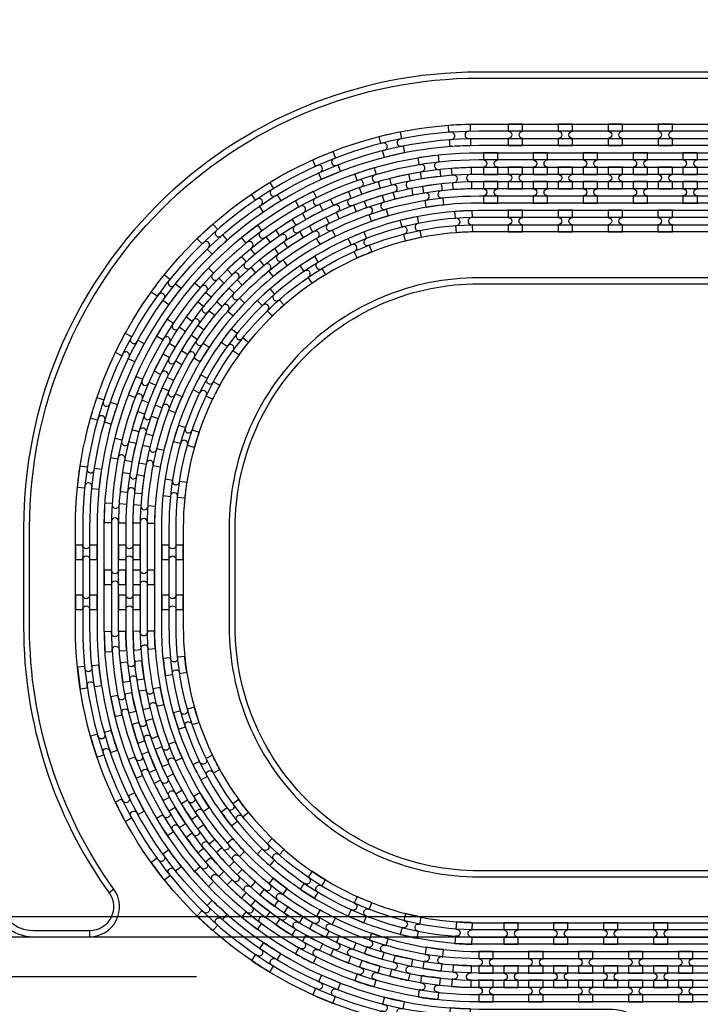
# Model space of a CAD drawing. Extents: x -63500 to 63500, y -63500 to 63500.
# Tile 137 of 256: x 3392 to 6801, y -5268 to -337. Entities that reach past the tile are written whole.
import ezdxf

# ---------------------------------------------------------------- set-up
doc = ezdxf.new("R2010")
doc.units = 13
doc.header["$MEASUREMENT"] = 0
for name, color, linetype in [('1_Metal', 2, 'Continuous'), ('2_Electrodes', 5, 'Continuous'), ('3_Outline', 4, 'Continuous')]:
    doc.layers.add(name, color=color, linetype=linetype)

# ---------------------------------------------------------------- blocks, each defined once
blk = doc.blocks.new('*U212')
at = {"layer": '1_Metal'}
for points in [[(137.3, 193.7, -1), (140.1, 229.6, 0.000475), (142.9, 229.4), (145.6, 265.3, -0.013499), (66.1, 273.3), (61.5, 237.6, 0.000627), (65.3, 237.1, -1), (60.8, 201.4, -0.000627), (56.9, 201.9), (52.3, 166.2, 0.013498), (137.6, 157.5), (140.3, 193.5, -0.000475)], [(-23, 31.6), (-17.3, 67.2, -0.000725), (-22.1, 68, -1), (-16.2, 103.5, 0.000725), (-11.5, 102.7), (-5.7, 138.2, -0.013497), (-91.8, 154.6), (-99.5, 119.4, 0.000878), (-93.8, 118.2, -1), (-101.4, 83, -0.000877), (-107.2, 84.3), (-114.9, 49.1, 0.013496)], [(38.6, 59.1), (34, 23.4, 0.000987), (40.8, 22.5, -1), (36.4, -13.2, -0.000987), (29.4, -12.4), (24.9, -48.1, 0.013495), (121.7, -57.8), (124.4, -21.9, -0.000835), (118.5, -21.5, -1), (121.3, 14.4, 0.000835), (127, 14), (129.7, 49.9, -0.013497), (38.6, 59.1)], [(-122.5, 13.9), (-130.2, -21.2, 0.001088), (-122.5, -22.9, -1), (-130.1, -58.1, -0.001088), (-137.9, -56.4), (-145.6, -91.6, 0.013495), (-46.1, -110.5), (-40.3, -75, -0.000936), (-47.1, -73.9, -1), (-41.2, -38.3, 0.000936), (-34.6, -39.4), (-28.8, -3.9, -0.013496)], [(16.3, -192.1, -1), (11.9, -227.9, -0.001268), (1.9, -226.6), (-2.6, -262.3, 0.013494), (105.8, -273.3), (108.5, -237.4, -0.001116), (99.6, -236.7, -1), (102.5, -200.8, 0.001116), (111.1, -201.5), (113.8, -165.6, -0.013495), (11.1, -155.2), (6.5, -190.9, 0.001268)]]:
    blk.add_lwpolyline(points, format="xyb", close=True, dxfattribs=at)
blk = doc.blocks.new('*U214')
at = {"layer": '1_Metal', "color": 0, "linetype": 'ByBlock', "lineweight": -2, "transparency": 16777216}
for p, rotation in [((-415.8, 1200.9), 80.00000000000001), ((-537.3, 919.2), 70.00000000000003), ((-705.7, 662.9), 59.99999999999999), ((-916.2, 439.7), 50), ((-1162.2, 256.5), 40), ((-1436.2, 118.7), 30.00000000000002), ((-1730.1, 30.7), 19.99999999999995), ((-2034.7, -5), 9.999999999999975)]:
    blk.add_blockref('*U212', p, dxfattribs=dict(at, rotation=rotation))
blk.add_blockref('*U212', (-2340.9, 12.7), dxfattribs=at)
blk = doc.blocks.new('*U215')
at = {"layer": '1_Metal'}
for points in [[(137.3, 193.7, -1), (140.1, 229.6, 0.000475), (142.9, 229.4), (145.6, 265.3, -0.013499), (66.1, 273.3), (61.5, 237.6, 0.000627), (65.3, 237.1, -1), (60.8, 201.4, -0.000627), (56.9, 201.9), (52.3, 166.2, 0.013498), (137.6, 157.5), (140.3, 193.5, -0.000475)], [(-23, 31.6), (-17.3, 67.2, -0.000725), (-22.1, 68, -1), (-16.2, 103.5, 0.000725), (-11.5, 102.7), (-5.7, 138.2, -0.013497), (-91.8, 154.6), (-99.5, 119.4, 0.000878), (-93.8, 118.2, -1), (-101.4, 83, -0.000877), (-107.2, 84.3), (-114.9, 49.1, 0.013496)], [(38.6, 59.1), (34, 23.4, 0.000987), (40.8, 22.5, -1), (36.4, -13.2, -0.000987), (29.4, -12.4), (24.9, -48.1, 0.013495), (121.7, -57.8), (124.4, -21.9, -0.000835), (118.5, -21.5, -1), (121.3, 14.4, 0.000835), (127, 14), (129.7, 49.9, -0.013497), (38.6, 59.1)], [(-122.5, 13.9), (-130.2, -21.2, 0.001088), (-122.5, -22.9, -1), (-130.1, -58.1, -0.001088), (-137.9, -56.4), (-145.6, -91.6, 0.013495), (-46.1, -110.5), (-40.3, -75, -0.000936), (-47.1, -73.9, -1), (-41.2, -38.3, 0.000936), (-34.6, -39.4), (-28.8, -3.9, -0.013496)], [(16.3, -192.1, -1), (11.9, -227.9, -0.001268), (1.9, -226.6), (-2.6, -262.3, 0.013494), (105.8, -273.3), (108.5, -237.4, -0.001116), (99.6, -236.7, -1), (102.5, -200.8, 0.001116), (111.1, -201.5), (113.8, -165.6, -0.013495), (11.1, -155.2), (6.5, -190.9, 0.001268)]]:
    blk.add_lwpolyline(points, format="xyb", close=True, dxfattribs=at)
blk = doc.blocks.new('*U216')
at = {"layer": '1_Metal', "color": 0, "linetype": 'ByBlock', "lineweight": -2, "transparency": 16777216}
for p, rotation in [((-415.8, 1200.9), 80.00000000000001), ((-537.3, 919.2), 70.00000000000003), ((-705.7, 662.9), 59.99999999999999), ((-916.2, 439.7), 50), ((-1162.2, 256.5), 40), ((-1436.2, 118.7), 30.00000000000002), ((-1730.1, 30.7), 19.99999999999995), ((-2034.7, -5), 9.999999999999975)]:
    blk.add_blockref('*U215', p, dxfattribs=dict(at, rotation=rotation))
blk.add_blockref('*U215', (-2340.9, 12.7), dxfattribs=at)
blk = doc.blocks.new('*U217')
at = {"layer": '1_Metal'}
for points in [[(-270, 36), (-270, -36), (-234, -36, -0.414214), (-216, -18), (-216, -18, -0.414214), (-198, -36), (-162, -36), (-162, 36), (-198, 36, -0.414214), (-216, 18), (-216, 18, -0.414214), (-234, 36)], [(54, -35.9), (54, 36.1), (18, 36.1, -0.414214), (0, 18.1), (0, 18.1, -0.414214), (-18, 36.1), (-54, 36.1), (-54, -35.9), (-18, -35.9, -0.414214), (0, -17.9), (0, -17.9, -0.414214), (18, -35.9), (54, -35.9)], [(162, 35.9), (162, -36.1), (198, -36.1, -0.414214), (216, -18.1), (216, -18.1, -0.414214), (234, -36.1), (270, -36.1), (270, 35.9), (234, 35.9, -0.414214), (216, 17.9), (216, 17.9, -0.414214), (198, 35.9)]]:
    blk.add_lwpolyline(points, format="xyb", close=True, dxfattribs=at)
blk = doc.blocks.new('*U218')
at = {"layer": '1_Metal', "color": 0, "linetype": 'ByBlock', "lineweight": -2, "transparency": 16777216}
for p in [(0, 250), (0, 0)]:
    blk.add_blockref('*U217', p, dxfattribs=at)

msp = doc.modelspace()

# ---------------------------------------------------------------- linework, layer by layer
for p, q in [((9405.7, -4830), (1855.2, -4830)), ((1384.2, -4930), (9405.7, -4930)), ((4277.1, -5130), (1277.1, -5130))]:
    msp.add_line(p, q)
for radius in [50000, 47500, 45000]:
    msp.add_circle((0, 0), radius)
at = {"layer": '1_Metal'}
for points in [[(-50000, 0, 1), (50000, 0), (51000, 0, -1), (-51000, 0)], [(5911.4, -860), (5839.4, -860), (5839.4, -896, -0.414214), (5857.4, -914), (5857.4, -914, -0.414214), (5839.4, -932), (5839.4, -968), (5911.4, -968), (5911.4, -932, -0.414214), (5893.4, -914), (5893.4, -914, -0.414214), (5911.4, -896)], [(6161.4, -860), (6089.4, -860), (6089.4, -896, -0.414214), (6107.4, -914), (6107.4, -914, -0.414214), (6089.4, -932), (6089.4, -968), (6161.4, -968), (6161.4, -932, -0.414214), (6143.4, -914), (6143.4, -914, -0.414214), (6161.4, -896)], [(6411.4, -860), (6339.4, -860), (6339.4, -896, -0.414214), (6357.4, -914), (6357.4, -914, -0.414214), (6339.4, -932), (6339.4, -968), (6411.4, -968), (6411.4, -932, -0.414214), (6393.4, -914), (6393.4, -914, -0.414214), (6411.4, -896)], [(6661.4, -860), (6589.4, -860), (6589.4, -896, -0.414214), (6607.4, -914), (6607.4, -914, -0.414214), (6589.4, -932), (6589.4, -968), (6661.4, -968), (6661.4, -932, -0.414214), (6643.4, -914), (6643.4, -914, -0.414214), (6661.4, -896)], [(36287.8, -1040), (35885.9, -1040), (5691.4, -1040, 0.414214), (3851.4, -2880), (3851.4, -3380, 0.414214), (5691.4, -5220), (6924.3, -5220, 0.244698), (6939.1, -5212.3), (6980.4, -5241.2), (6915.9, -5333.5), (6874.9, -5304.8), (6889.3, -5284.3, 0.606815), (6874.5, -5256), (5691.3, -5256, -0.414214), (3815.3, -3380), (3815.3, -2880, -0.414214), (5691.3, -1004), (35885.9, -1004), (36287.8, -1004)], [(5714.4, -1112), (5786.4, -1112), (5786.4, -1076, -0.414214), (5768.4, -1058), (5768.4, -1058, -0.414214), (5786.4, -1040), (5786.4, -1004), (5714.4, -1004), (5714.4, -1040, -0.414214), (5732.4, -1058), (5732.4, -1058, -0.414214), (5714.4, -1076), (5714.4, -1112)], [(5964.4, -1112), (6036.4, -1112), (6036.4, -1076, -0.414214), (6018.4, -1058), (6018.4, -1058, -0.414214), (6036.4, -1040), (6036.4, -1004), (5964.4, -1004), (5964.4, -1040, -0.414214), (5982.4, -1058), (5982.4, -1058, -0.414214), (5964.4, -1076), (5964.4, -1112)], [(6214.4, -1112), (6286.4, -1112), (6286.4, -1076, -0.414214), (6268.4, -1058), (6268.4, -1058, -0.414214), (6286.4, -1040), (6286.4, -1004), (6214.4, -1004), (6214.4, -1040, -0.414214), (6232.4, -1058), (6232.4, -1058, -0.414214), (6214.4, -1076), (6214.4, -1112)], [(6464.4, -1112), (6536.4, -1112), (6536.4, -1076, -0.414214), (6518.4, -1058), (6518.4, -1058, -0.414214), (6536.4, -1040), (6536.4, -1004), (6464.4, -1004), (6464.4, -1040, -0.414214), (6482.4, -1058), (6482.4, -1058, -0.414214), (6464.4, -1076), (6464.4, -1112)], [(6714.4, -1112), (6786.4, -1112), (6786.4, -1076, -0.414214), (6768.4, -1058), (6768.4, -1058, -0.414214), (6786.4, -1040), (6786.4, -1004), (6714.4, -1004), (6714.4, -1040, -0.414214), (6732.4, -1058), (6732.4, -1058, -0.414214), (6714.4, -1076), (6714.4, -1112)], [(36287.8, -1112), (35885.9, -1112), (5691.4, -1112, 0.414214), (3923.4, -2880), (3923.4, -3380, 0.414214), (5691.4, -5148), (6975.5, -5148, 0.244698), (6990.2, -5140.3), (7031.1, -5168.9), (6980.4, -5241.2), (6939.1, -5212.3, 0.606815), (6924.3, -5184), (5691.4, -5184, -0.414214), (3887.4, -3380), (3887.4, -2880, -0.414214), (5691.4, -1076), (35885.9, -1076), (36287.8, -1076)], [(5839.4, -1184), (5911.4, -1184), (5911.4, -1148, -0.414214), (5893.4, -1130), (5893.4, -1130, -0.414214), (5911.4, -1112), (5911.4, -1076), (5839.4, -1076), (5839.4, -1112, -0.414214), (5857.4, -1130), (5857.4, -1130, -0.414214), (5839.4, -1148), (5839.4, -1184)], [(6089.4, -1184), (6161.4, -1184), (6161.4, -1148, -0.414214), (6143.4, -1130), (6143.4, -1130, -0.414214), (6161.4, -1112), (6161.4, -1076), (6089.4, -1076), (6089.4, -1112, -0.414214), (6107.4, -1130), (6107.4, -1130, -0.414214), (6089.4, -1148), (6089.4, -1184)], [(6339.4, -1184), (6411.4, -1184), (6411.4, -1148, -0.414214), (6393.4, -1130), (6393.4, -1130, -0.414214), (6411.4, -1112), (6411.4, -1076), (6339.4, -1076), (6339.4, -1112, -0.414214), (6357.4, -1130), (6357.4, -1130, -0.414214), (6339.4, -1148), (6339.4, -1184)], [(6589.4, -1184), (6661.4, -1184), (6661.4, -1148, -0.414214), (6643.4, -1130), (6643.4, -1130, -0.414214), (6661.4, -1112), (6661.4, -1076), (6589.4, -1076), (6589.4, -1112, -0.414214), (6607.4, -1130), (6607.4, -1130, -0.414214), (6589.4, -1148), (6589.4, -1184)], [(36287.8, -1184), (35885.9, -1184), (5691.4, -1184, 0.414214), (3995.4, -2880), (3995.4, -3380, 0.414214), (5691.4, -5076), (7025.7, -5076, 0.244698), (7040.5, -5068.3), (7081.4, -5097), (7031.1, -5168.9), (6990.2, -5140.3, 0.606815), (6975.5, -5112), (5691.4, -5112, -0.414214), (3959.4, -3380), (3959.4, -2880, -0.414214), (5691.4, -1148), (35885.9, -1148), (36287.8, -1148)], [(5714.4, -1148), (5714.4, -1184, -0.414214), (5732.4, -1202), (5732.4, -1202, -0.414214), (5714.4, -1220), (5714.4, -1256), (5786.4, -1256), (5786.4, -1220, -0.414214), (5768.4, -1202), (5768.4, -1202, -0.414214), (5786.4, -1184), (5786.4, -1148)], [(5964.4, -1148), (5964.4, -1184, -0.414214), (5982.4, -1202), (5982.4, -1202, -0.414214), (5964.4, -1220), (5964.4, -1256), (6036.4, -1256), (6036.4, -1220, -0.414214), (6018.4, -1202), (6018.4, -1202, -0.414214), (6036.4, -1184), (6036.4, -1148)], [(6214.4, -1148), (6214.4, -1184, -0.414214), (6232.4, -1202), (6232.4, -1202, -0.414214), (6214.4, -1220), (6214.4, -1256), (6286.4, -1256), (6286.4, -1220, -0.414214), (6268.4, -1202), (6268.4, -1202, -0.414214), (6286.4, -1184), (6286.4, -1148)], [(6464.4, -1148), (6464.4, -1184, -0.414214), (6482.4, -1202), (6482.4, -1202, -0.414214), (6464.4, -1220), (6464.4, -1256), (6536.4, -1256), (6536.4, -1220, -0.414214), (6518.4, -1202), (6518.4, -1202, -0.414214), (6536.4, -1184), (6536.4, -1148)], [(6714.4, -1148), (6714.4, -1184, -0.414214), (6732.4, -1202), (6732.4, -1202, -0.414214), (6714.4, -1220), (6714.4, -1256), (6786.4, -1256), (6786.4, -1220, -0.414214), (6768.4, -1202), (6768.4, -1202, -0.414214), (6786.4, -1184), (6786.4, -1148)], [(36287.8, -1256), (35885.9, -1256), (35885.9, -1256), (5691.3, -1256, 0.414214), (4067.3, -2880), (4067.3, -3380, 0.414214), (5691.3, -5004), (7076.2, -5004, 0.244698), (7090.9, -4996.3), (7105.3, -4975.8), (7146.2, -5004.5), (7081.4, -5097), (7040.5, -5068.3, 0.606815), (7025.7, -5040), (5691.4, -5040, -0.414214), (4031.4, -3380), (4031.4, -2880, -0.414214), (5691.4, -1220), (35885.9, -1220), (36287.8, -1220)], [(5911.3, -1292), (5839.3, -1292), (5839.3, -1328, -0.414214), (5857.3, -1346), (5857.3, -1346, -0.414214), (5839.3, -1364), (5839.3, -1400), (5911.3, -1400), (5911.3, -1364, -0.414214), (5893.3, -1346), (5893.3, -1346, -0.414214), (5911.3, -1328)], [(6161.3, -1292), (6089.3, -1292), (6089.3, -1328, -0.414214), (6107.3, -1346), (6107.3, -1346, -0.414214), (6089.3, -1364), (6089.3, -1400), (6161.3, -1400), (6161.3, -1364, -0.414214), (6143.3, -1346), (6143.3, -1346, -0.414214), (6161.3, -1328)], [(6411.3, -1292), (6339.3, -1292), (6339.3, -1328, -0.414214), (6357.3, -1346), (6357.3, -1346, -0.414214), (6339.3, -1364), (6339.3, -1400), (6411.3, -1400), (6411.3, -1364, -0.414214), (6393.3, -1346), (6393.3, -1346, -0.414214), (6411.3, -1328)], [(6661.3, -1292), (6589.3, -1292), (6589.3, -1328, -0.414214), (6607.3, -1346), (6607.3, -1346, -0.414214), (6589.3, -1364), (6589.3, -1400), (6661.3, -1400), (6661.3, -1364, -0.414214), (6643.3, -1346), (6643.3, -1346, -0.414214), (6661.3, -1328)], [(3923.3, -3165.9), (3923.3, -3093.9), (3887.3, -3093.9, -0.414214), (3869.3, -3111.9), (3869.3, -3111.9, -0.414214), (3851.3, -3093.9), (3815.3, -3093.9), (3815.3, -3165.9), (3851.3, -3165.9, -0.414214), (3869.3, -3147.9), (3869.3, -3147.9, -0.414214), (3887.3, -3165.9), (3923.3, -3165.9)], [(3959.3, -3165.9), (3995.3, -3165.9, -0.414214), (4013.3, -3147.9), (4013.3, -3147.9, -0.414214), (4031.3, -3165.9), (4067.3, -3165.9), (4067.3, -3093.9), (4031.3, -3093.9, -0.414214), (4013.3, -3111.9), (4013.3, -3111.9, -0.414214), (3995.3, -3093.9), (3959.3, -3093.9)], [(5888.3, -4860), (5816.3, -4860), (5816.3, -4896, -0.414214), (5834.3, -4914), (5834.3, -4914, -0.414214), (5816.3, -4932), (5816.3, -4968), (5888.3, -4968), (5888.3, -4932, -0.414214), (5870.3, -4914), (5870.3, -4914, -0.414214), (5888.3, -4896)], [(6138.3, -4860), (6066.3, -4860), (6066.3, -4896, -0.414214), (6084.3, -4914), (6084.3, -4914, -0.414214), (6066.3, -4932), (6066.3, -4968), (6138.3, -4968), (6138.3, -4932, -0.414214), (6120.3, -4914), (6120.3, -4914, -0.414214), (6138.3, -4896)], [(6388.3, -4860), (6316.3, -4860), (6316.3, -4896, -0.414214), (6334.3, -4914), (6334.3, -4914, -0.414214), (6316.3, -4932), (6316.3, -4968), (6388.3, -4968), (6388.3, -4932, -0.414214), (6370.3, -4914), (6370.3, -4914, -0.414214), (6388.3, -4896)], [(6638.3, -4860), (6566.3, -4860), (6566.3, -4896, -0.414214), (6584.3, -4914), (6584.3, -4914, -0.414214), (6566.3, -4932), (6566.3, -4968), (6638.3, -4968), (6638.3, -4932, -0.414214), (6620.3, -4914), (6620.3, -4914, -0.414214), (6638.3, -4896)], [(5691.3, -5112), (5763.3, -5112), (5763.3, -5076, -0.414214), (5745.3, -5058), (5745.3, -5058, -0.414214), (5763.3, -5040), (5763.3, -5004), (5691.3, -5004), (5691.3, -5040, -0.414214), (5709.3, -5058), (5709.3, -5058, -0.414214), (5691.3, -5076), (5691.3, -5112)], [(5941.3, -5112), (6013.3, -5112), (6013.3, -5076, -0.414214), (5995.3, -5058), (5995.3, -5058, -0.414214), (6013.3, -5040), (6013.3, -5004), (5941.3, -5004), (5941.3, -5040, -0.414214), (5959.3, -5058), (5959.3, -5058, -0.414214), (5941.3, -5076), (5941.3, -5112)], [(6191.3, -5112), (6263.3, -5112), (6263.3, -5076, -0.414214), (6245.3, -5058), (6245.3, -5058, -0.414214), (6263.3, -5040), (6263.3, -5004), (6191.3, -5004), (6191.3, -5040, -0.414214), (6209.3, -5058), (6209.3, -5058, -0.414214), (6191.3, -5076), (6191.3, -5112)], [(6441.3, -5112), (6513.3, -5112), (6513.3, -5076, -0.414214), (6495.3, -5058), (6495.3, -5058, -0.414214), (6513.3, -5040), (6513.3, -5004), (6441.3, -5004), (6441.3, -5040, -0.414214), (6459.3, -5058), (6459.3, -5058, -0.414214), (6441.3, -5076), (6441.3, -5112)], [(6691.3, -5112), (6763.3, -5112), (6763.3, -5076, -0.414214), (6745.3, -5058), (6745.3, -5058, -0.414214), (6763.3, -5040), (6763.3, -5004), (6691.3, -5004), (6691.3, -5040, -0.414214), (6709.3, -5058), (6709.3, -5058, -0.414214), (6691.3, -5076), (6691.3, -5112)], [(5816.3, -5184), (5888.3, -5184), (5888.3, -5148, -0.414214), (5870.3, -5130), (5870.3, -5130, -0.414214), (5888.3, -5112), (5888.3, -5076), (5816.3, -5076), (5816.3, -5112, -0.414214), (5834.3, -5130), (5834.3, -5130, -0.414214), (5816.3, -5148), (5816.3, -5184)], [(6066.3, -5184), (6138.3, -5184), (6138.3, -5148, -0.414214), (6120.3, -5130), (6120.3, -5130, -0.414214), (6138.3, -5112), (6138.3, -5076), (6066.3, -5076), (6066.3, -5112, -0.414214), (6084.3, -5130), (6084.3, -5130, -0.414214), (6066.3, -5148), (6066.3, -5184)], [(6316.3, -5184), (6388.3, -5184), (6388.3, -5148, -0.414214), (6370.3, -5130), (6370.3, -5130, -0.414214), (6388.3, -5112), (6388.3, -5076), (6316.3, -5076), (6316.3, -5112, -0.414214), (6334.3, -5130), (6334.3, -5130, -0.414214), (6316.3, -5148), (6316.3, -5184)], [(6566.3, -5184), (6638.3, -5184), (6638.3, -5148, -0.414214), (6620.3, -5130), (6620.3, -5130, -0.414214), (6638.3, -5112), (6638.3, -5076), (6566.3, -5076), (6566.3, -5112, -0.414214), (6584.3, -5130), (6584.3, -5130, -0.414214), (6566.3, -5148), (6566.3, -5184)], [(5691.3, -5148), (5691.3, -5184, -0.414214), (5709.3, -5202), (5709.3, -5202, -0.414214), (5691.3, -5220), (5691.3, -5256), (5763.3, -5256), (5763.3, -5220, -0.414214), (5745.3, -5202), (5745.3, -5202, -0.414214), (5763.3, -5184), (5763.3, -5148)], [(5941.3, -5148), (5941.3, -5184, -0.414214), (5959.3, -5202), (5959.3, -5202, -0.414214), (5941.3, -5220), (5941.3, -5256), (6013.3, -5256), (6013.3, -5220, -0.414214), (5995.3, -5202), (5995.3, -5202, -0.414214), (6013.3, -5184), (6013.3, -5148)], [(6191.3, -5148), (6191.3, -5184, -0.414214), (6209.3, -5202), (6209.3, -5202, -0.414214), (6191.3, -5220), (6191.3, -5256), (6263.3, -5256), (6263.3, -5220, -0.414214), (6245.3, -5202), (6245.3, -5202, -0.414214), (6263.3, -5184), (6263.3, -5148)], [(6441.3, -5148), (6441.3, -5184, -0.414214), (6459.3, -5202), (6459.3, -5202, -0.414214), (6441.3, -5220), (6441.3, -5256), (6513.3, -5256), (6513.3, -5220, -0.414214), (6495.3, -5202), (6495.3, -5202, -0.414214), (6513.3, -5184), (6513.3, -5148)], [(6691.3, -5148), (6691.3, -5184, -0.414214), (6709.3, -5202), (6709.3, -5202, -0.414214), (6691.3, -5220), (6691.3, -5256), (6763.3, -5256), (6763.3, -5220, -0.414214), (6745.3, -5202), (6745.3, -5202, -0.414214), (6763.3, -5184), (6763.3, -5148)]]:
    msp.add_lwpolyline(points, format="xyb", close=True, dxfattribs=at)
for points in [[(15046.8, -5256), (8408.2, -5256, 0.244698), (8285.3, -5319.9), (6589.8, -7741.4, -0.414214), (6222.1, -7806.2), (5583.2, -7358.8, -0.414214), (5518.3, -6991.1), (6467.2, -5636, 0.606815), (6344.3, -5400), (5959.3, -5400), (5691.3, -5400, -0.414214), (3671.3, -3380), (3671.3, -2880, -0.414214), (5691.3, -860), (35885.9, -860)], [(35885.9, -896), (5691.4, -896, 0.414214), (3707.4, -2880), (3707.4, -3380, 0.414214), (5691.4, -5364), (6344.3, -5364, -0.606815), (6496.7, -5656.7), (5552.5, -7005.2), (5547.8, -7011.8, 0.414214), (5603.8, -7329.3), (6242.7, -7776.7, 0.414214), (6560.3, -7720.7), (8255.8, -5299.3, -0.244698), (8408.2, -5220), (8544.7, -5220), (14996.4, -5220, 0.606815)], [(14996.4, -5184), (8544.7, -5184), (8408.2, -5184, 0.244698), (8226.3, -5278.6), (6530.8, -7700.1, -0.414214), (6263.4, -7747.2), (5624.4, -7299.8, -0.414214), (5577.3, -7032.4), (5581.9, -7025.8), (6526.2, -5677.3, 0.606815), (6344.3, -5328), (5691.4, -5328, -0.414214), (3743.4, -3380), (3743.4, -2880, -0.414214), (5691.4, -932), (35885.9, -932)], [(35885.9, -968), (5691.3, -968, 0.414214), (3779.3, -2880), (3779.3, -3380, 0.414214), (5691.3, -5292), (5959.3, -5292), (6344.3, -5292, -0.606815), (6555.7, -5698), (5606.8, -7053.1, 0.414214), (5645.1, -7270.3), (6284, -7717.7, 0.414214), (6501.3, -7679.4), (8196.8, -5258, -0.244698), (8408.2, -5148), (8794.7, -5148), (14946.1, -5148, 0.606815)], [(14946.1, -5112), (8794.7, -5112), (8794.7, -5112, -0.606815), (8583.3, -4706), (9633, -3206.9, 0.414214), (9594.7, -2989.6), (8955.8, -2542.2, 0.414214), (8738.5, -2580.5), (7143.8, -4858, -0.244698), (6932.5, -4968), (5959.3, -4968), (5691.3, -4968, -0.414214), (4103.3, -3380), (4103.3, -2880, -0.414214), (5691.3, -1292), (35885.9, -1292)], [(35885.9, -1328), (5691.4, -1328, 0.414214), (4139.4, -2880), (4139.4, -3380, 0.414214), (5691.4, -4932), (6932.5, -4932, 0.244698), (7114.3, -4837.3), (8709, -2559.9, -0.414214), (8976.4, -2512.7), (9615.4, -2960.1, -0.414214), (9662.5, -3227.5), (8612.8, -4726.6, 0.606815), (8794.7, -5076), (14895, -5076, 0.606815)], [(14895, -5040), (8794.7, -5040, -0.606815), (8642.3, -4747.3), (9692, -3248.2, 0.414214), (9636, -2930.6), (8997.1, -2483.2, 0.414214), (8679.5, -2539.2), (7084.9, -4816.7, -0.244698), (6932.5, -4896), (5691.4, -4896, -0.414214), (4175.4, -3380), (4175.4, -2880, -0.414214), (5691.4, -1364), (35885.9, -1364.1)], [(35885.9, -1400), (5691.3, -1400, 0.414214), (4211.3, -2880), (4211.3, -3380, 0.414214), (5691.3, -4860), (5959.3, -4860), (6932.5, -4860, 0.244698), (7055.4, -4796), (8650, -2518.6, -0.414214), (9017.7, -2453.7), (9656.7, -2901.1, -0.414214), (9721.5, -3268.8), (8671.8, -4767.9, 0.606815), (8794.7, -5004), (14845.2, -5004, 0.606815)]]:
    msp.add_lwpolyline(points, format="xyb", dxfattribs=at)
at = {"layer": '2_Electrodes'}
for points in [[(47500, 0, -1), (-47500, 0), (-51000, 0, 1), (51000, 0)], [(3411.3, -2880), (3411.3, -3380, 0.156977), (3839.4, -4710, -0.610914), (3741.9, -4900), (3741.9, -4930, 0.610914), (3863.8, -4692.5, -0.156977), (3441.3, -3380), (3441.3, -2880, -0.414214), (5691.3, -630), (35287.8, -630), (35287.8, -600), (5691.3, -600, 0.414214)]]:
    msp.add_lwpolyline(points, format="xyb", close=True, dxfattribs=at)
for points in [[(35287.8, -1630), (5691.3, -1630, 0.414214), (4441.3, -2880), (4441.3, -3380, 0.414214), (5691.3, -4630), (6954.4, -4630, 0.244698), (7200.2, -4502), (8609.1, -2489.9, -0.414214), (9046.4, -2412.8), (9685.3, -2860.2, -0.414214), (9762.5, -3297.5), (9160, -4157.9, 0.606815), (9405.7, -4630), (13804.8, -4630, 0.606815)], [(13804.8, -4600), (9405.7, -4600, -0.606815), (9184.6, -4175.1), (9787, -3314.7, 0.414214), (9702.6, -2835.6), (9063.6, -2388.2, 0.414214), (8584.5, -2472.7), (7175.6, -4484.8, -0.244698), (6954.4, -4600), (5691.3, -4600, -0.414214), (4471.3, -3380), (4471.3, -2880, -0.414214), (5691.3, -1660), (35287.8, -1660)], [(3326.5, -4880, 0.182676), (3458.8, -4930), (3741.9, -4930, 0.610914), (3863.8, -4692.5), (3839.4, -4710, -0.610914), (3741.9, -4900), (3458.8, -4900, -0.182676), (3346.4, -4857.5, 0.182676)]]:
    msp.add_lwpolyline(points, format="xyb", dxfattribs=at)
at = {"layer": '3_Outline'}
for points in [[(47500, 0, -1), (-47500, 0), (-51000, 0, 1), (51000, 0)], [(3411.3, -2880), (3411.3, -3380, 0.156977), (3839.4, -4710, -0.610914), (3741.9, -4900), (3741.9, -4930, 0.610914), (3863.8, -4692.5, -0.156977), (3441.3, -3380), (3441.3, -2880, -0.414214), (5691.3, -630), (35287.8, -630), (35287.8, -600), (5691.3, -600, 0.414214)]]:
    msp.add_lwpolyline(points, format="xyb", close=True, dxfattribs=at)
for points in [[(35287.8, -1630), (5691.3, -1630, 0.414214), (4441.3, -2880), (4441.3, -3380, 0.414214), (5691.3, -4630), (6954.4, -4630, 0.244698), (7200.2, -4502), (8609.1, -2489.9, -0.414214), (9046.4, -2412.8), (9685.3, -2860.2, -0.414214), (9762.5, -3297.5), (9160, -4157.9, 0.606815), (9405.7, -4630), (13804.8, -4630, 0.606815)], [(13804.8, -4600), (9405.7, -4600, -0.606815), (9184.6, -4175.1), (9787, -3314.7, 0.414214), (9702.6, -2835.6), (9063.6, -2388.2, 0.414214), (8584.5, -2472.7), (7175.6, -4484.8, -0.244698), (6954.4, -4600), (5691.3, -4600, -0.414214), (4471.3, -3380), (4471.3, -2880, -0.414214), (5691.3, -1660), (35287.8, -1660)], [(3326.5, -4880, 0.182676), (3458.8, -4930), (3741.9, -4930, 0.610914), (3863.8, -4692.5), (3839.4, -4710, -0.610914), (3741.9, -4900), (3458.8, -4900, -0.182676), (3346.4, -4857.5, 0.182676)]]:
    msp.add_lwpolyline(points, format="xyb", dxfattribs=at)

# ---------------------------------------------------------------- block references
at = {"layer": '1_Metal', "xscale": -1, "rotation": 257}
msp.add_blockref('*U216', (4451.6, -452.5), dxfattribs=at)
at = {"layer": '1_Metal'}
msp.add_blockref('*U218', (3941.3, -3255), dxfattribs=at)
at = {"layer": '1_Metal', "rotation": 283}
msp.add_blockref('*U214', (4451.6, -5807.4), dxfattribs=at)

doc.saveas('drawing.dxf')
